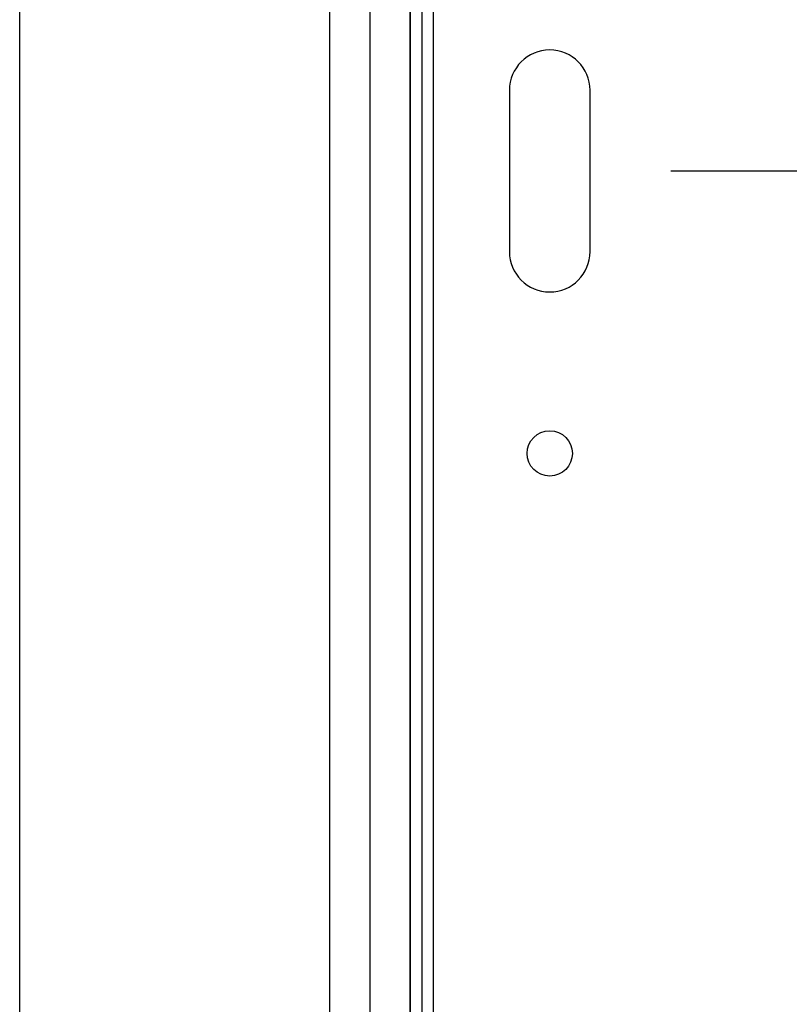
# Model space of a CAD drawing. Header units: inches. Extents: x 1 to 240, y -1 to 159.
# Tile 41 of 103: x 74.56 to 79.33, y 82.84 to 88.94. Entities that reach past the tile are written whole.
import ezdxf
from ezdxf.enums import TextEntityAlignment as Align
from ezdxf.lldxf.tags import DXFTag

# ---------------------------------------------------------------- set-up
doc = ezdxf.new("R2010")
doc.units = ezdxf.units.IN
doc.header["$MEASUREMENT"] = 0
for name, color, linetype in [('COM43581', 7, 'Continuous'), ('COM70219', 7, 'Continuous'), ('COM70657-10', 7, 'Continuous'), ('Default', 7, 'Continuous'), ('DV1_Default', 7, 'Continuous')]:
    doc.layers.add(name, color=color, linetype=linetype)
doc.styles.add('SEACAD_Times_New_Roman', font='times.ttf')
tags = doc.linetypes.add('HIDDEN2', pattern=[0.1875, 0.125, -0.0625]).pattern_tags.tags
tags[6:7] = [DXFTag(74, 4), DXFTag(75, 0), DXFTag(340, '0'), DXFTag(46, 0.0), DXFTag(50, 0.0), DXFTag(44, 0.0), DXFTag(45, 0.0)]
tags[4:5] = [DXFTag(74, 4), DXFTag(75, 0), DXFTag(340, '0'), DXFTag(46, 0.0), DXFTag(50, 0.0), DXFTag(44, 0.0), DXFTag(45, 0.0)]
doc.dimstyles.new('HAMMOND_(STH_-_240x160)', dxfattribs={"dimtxt": 1, "dimasz": 1.25, "dimexe": 0.5, "dimexo": 0.5, "dimgap": 0.25, "dimtad": 0, "dimtih": 1, "dimtoh": 1, "dimzin": 0, "dimdsep": 46, "dimtxsty": 'SEACAD_Times_New_Roman', "dimblk1": '_SE_FILLED', "dimblk2": '_SE_FILLED', "dimsah": 1, "dimcen": 0.5, "dimadec": 0, "dimazin": 0, "dimtfac": 0.8, "dimtofl": 0, "dimtmove": 0, "dimatfit": 3, "dimfxl": 1, "dimtolj": 1, "dimtzin": 0, "dimarcsym": 0})

# ---------------------------------------------------------------- blocks, each defined once
blk = doc.blocks.new('SE')
at = {"layer": 'COM43581', "color": 7, "linetype": 'Continuous'}
for p, q in [((77.5988, 88.5065), (77.5988, 87.5068)), ((78.0988, 87.5068), (78.0988, 88.5065))]:
    blk.add_line(p, q, dxfattribs=at)
blk.add_circle((77.8488, 86.2565), 0.1405, dxfattribs=at)
for centre, start, end in [((77.8488, 88.5065), 0, 180), ((77.8488, 87.5068), 180, 0)]:
    blk.add_arc(centre, 0.25, start, end, dxfattribs=at)
at = {"layer": 'COM70219', "color": 7, "linetype": 'HIDDEN2'}
for p, q in [((76.4848, 69.603), (76.4848, 96.473)), ((76.4858, 69.603), (76.4858, 96.473)), ((76.7348, 69.603), (76.7348, 96.473)), ((76.9838, 69.603), (76.9838, 96.473)), ((76.9848, 69.603), (76.9848, 96.473))]:
    blk.add_line(p, q, dxfattribs=at)
at = {"layer": 'COM70657-10', "color": 7, "linetype": 'HIDDEN2'}
blk.add_line((77.0548, 97.0599), (77.0548, 69.0161), dxfattribs=at)
at = {"layer": 'COM70657-10', "color": 7, "linetype": 'Continuous'}
blk.add_line((77.1268, 97.0599), (77.1268, 69.0161), dxfattribs=at)
at = {"layer": 'DV1_Default', "color": 7, "linetype": 'HIDDEN2'}
blk.add_line((74.5629, 75.1195), (74.5629, 97.132), dxfattribs=at)
blk = doc.blocks.new('DMBLK2888')
at = {"layer": 'Default', "linetype": 'Continuous'}
for points in [[(83.5847, 86.7566), (83.3764, 88.0066), (83.1681, 86.7566)], [(83.5847, 76.179), (83.1681, 76.179), (83.3764, 74.929)]]:
    blk.add_hatch(color=7, dxfattribs=at).paths.add_polyline_path(points)
at = {"layer": 'Default', "color": 7, "linetype": 'Continuous'}
for p, q in [((78.5988, 88.0066), (83.8764, 88.0066)), ((83.3764, 88.0066), (83.3764, 82.3178)), ((83.3764, 80.9678), (83.3764, 74.929)), ((75.7463, 74.929), (83.8764, 74.929))]:
    blk.add_line(p, q, dxfattribs=at)
at = {"layer": 'Default', "color": 7, "linetype": 'Continuous', "style": 'SEACAD_Times_New_Roman'}
blk.add_text('13.08', height=1, dxfattribs=at).set_placement((81.6703, 81.9678), align=Align.TOP_LEFT)
blk = doc.blocks.new('_SE_FILLED')
at = {"color": 0}
blk.add_line((0, 0), (-1, 0), dxfattribs=at)
blk.add_solid([(0, 0), (-1, -0.1665), (-1, 0.1665), (0, 0)], dxfattribs=at)

msp = doc.modelspace()

# ---------------------------------------------------------------- block references
at = {"layer": 'Default'}
msp.add_blockref('SE', (0, 0), dxfattribs=at)

# ---------------------------------------------------------------- dimensions: what is measured, and where the dimension line sits
at = {"layer": 'Default', "color": 7, "linetype": 'Continuous'}
dim = msp.add_linear_dim(base=(83.3764, 74.929), p1=(78.0988, 88.0066), p2=(75.2463, 74.929), angle=90, text='\\A1;<>', dimstyle='HAMMOND_(STH_-_240x160)', dxfattribs=at)
dim.commit()
dim.dimension.update_dxf_attribs({"geometry": 'DMBLK2888', "text_midpoint": (83.3764, 81.4678), "dimtype": 160})

doc.saveas('drawing.dxf')
